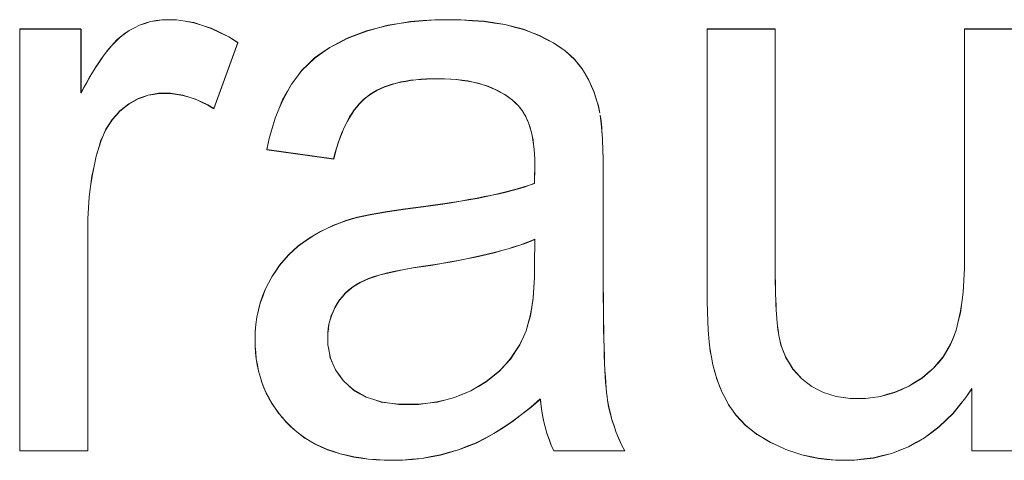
# Model space of a CAD drawing. Extents: x 229 to 926, y 37 to 878.
# Tile 106 of 163: x 354.35 to 358.58, y 804.49 to 806.38. Entities that reach past the tile are written whole.
import ezdxf
from ezdxf.lldxf.tags import DXFTag

# ---------------------------------------------------------------- set-up
doc = ezdxf.new("R2010")
doc.units = 0
doc.layers.get('0').update_dxf_attribs({"linetype": 'fein_strichliert', "lineweight": 13})
doc.layers.add('Beschriftung', color=7, linetype='Continuous', lineweight=25)
doc.layers.add('Beschriftung-A03CPAFWA9', color=7, linetype='Continuous', lineweight=25)
tags = doc.linetypes.add('fein_strichliert', pattern=[4, 1, -2, 1]).pattern_tags.tags
tags[8:9] = [DXFTag(74, 4), DXFTag(75, 0), DXFTag(340, '0'), DXFTag(46, 0.0), DXFTag(50, 0.0), DXFTag(44, 0.0), DXFTag(45, 0.0)]
tags[6:7] = [DXFTag(74, 4), DXFTag(75, 0), DXFTag(340, '0'), DXFTag(46, 0.0), DXFTag(50, 0.0), DXFTag(44, 0.0), DXFTag(45, 0.0)]
tags[4:5] = [DXFTag(74, 4), DXFTag(75, 0), DXFTag(340, '0'), DXFTag(46, 0.0), DXFTag(50, 0.0), DXFTag(44, 0.0), DXFTag(45, 0.0)]

# ---------------------------------------------------------------- blocks, each defined once
blk = doc.blocks.new('Referenz-A03CPAFUA9', base_point=(255.7277, 66.0323))
at = {"layer": 'Beschriftung', "color": 0, "lineweight": -2}
for p, q in [((354.8233, 806.3333), (354.8457, 806.3448)), ((354.8457, 806.3448), (354.8679, 806.3563)), ((354.8679, 806.3563), (354.8914, 806.364)), ((354.8914, 806.364), (354.9148, 806.3716)), ((354.9148, 806.3716), (354.9394, 806.3754)), ((354.9394, 806.3754), (354.9638, 806.3793)), ((354.9638, 806.3793), (354.9893, 806.3793)), ((354.9893, 806.3793), (355.0262, 806.3793)), ((355.0262, 806.3793), (355.0634, 806.3731)), ((355.0634, 806.3731), (355.1006, 806.367)), ((355.1006, 806.367), (355.1382, 806.3547)), ((355.1382, 806.3547), (355.1757, 806.3425)), ((355.8887, 806.3433), (355.9343, 806.3553)), ((355.9343, 806.3553), (355.9831, 806.3633)), ((355.9831, 806.3633), (356.0321, 806.3713)), ((356.0321, 806.3713), (356.0843, 806.3752)), ((356.0843, 806.3752), (356.1365, 806.3793)), ((356.1365, 806.3793), (356.1921, 806.3793)), ((356.1921, 806.3793), (356.2473, 806.3793)), ((356.2473, 806.3793), (356.2974, 806.3759)), ((356.2974, 806.3759), (356.3474, 806.3724)), ((356.3474, 806.3724), (356.3922, 806.3656)), ((356.3922, 806.3656), (356.4371, 806.3588)), ((356.4371, 806.3588), (356.4767, 806.3485)), ((356.4767, 806.3485), (356.5164, 806.3383)), ((354.353, 804.5271), (354.353, 806.3393)), ((354.353, 806.3393), (354.6162, 806.3393)), ((354.6162, 806.3393), (354.6162, 806.0647)), ((354.7804, 806.3006), (354.7913, 806.3104)), ((354.7913, 806.3104), (354.802, 806.318)), ((354.802, 806.318), (354.8233, 806.3333)), ((355.1757, 806.3425), (355.2135, 806.3241)), ((355.2135, 806.3241), (355.2514, 806.3058)), ((355.2514, 806.3058), (355.2895, 806.2813)), ((355.7588, 806.2992), (355.801, 806.3152)), ((355.801, 806.3152), (355.8432, 806.3313)), ((355.8432, 806.3313), (355.8887, 806.3433)), ((356.5164, 806.3383), (356.5509, 806.3246)), ((356.5509, 806.3246), (356.5853, 806.311)), ((356.5853, 806.311), (356.6153, 806.2956)), ((357.3056, 805.2171), (357.3056, 806.3393)), ((357.3056, 806.3393), (357.5979, 806.3393)), ((357.5979, 806.3393), (357.5979, 805.335)), ((358.4109, 805.3691), (358.4109, 806.3393)), ((358.4109, 806.3393), (358.703, 806.3393)), ((354.7359, 806.2536), (354.7473, 806.2675)), ((354.7473, 806.2675), (354.7584, 806.2792)), ((354.7584, 806.2792), (354.7695, 806.2909)), ((354.7695, 806.2909), (354.7804, 806.3006)), ((355.2895, 806.2813), (355.1872, 805.9972)), ((355.6521, 806.2376), (355.6844, 806.2604)), ((355.6844, 806.2604), (355.7216, 806.2798)), ((355.7216, 806.2798), (355.7588, 806.2992)), ((356.6153, 806.2956), (356.6452, 806.2802)), ((356.6452, 806.2802), (356.6706, 806.263)), ((356.6706, 806.263), (356.6959, 806.2458)), ((354.7013, 806.2083), (354.7129, 806.2241)), ((354.7129, 806.2241), (354.7246, 806.2399)), ((354.7246, 806.2399), (354.7359, 806.2536)), ((355.6198, 806.2148), (355.6521, 806.2376)), ((356.6959, 806.2458), (356.7167, 806.2269)), ((356.7167, 806.2269), (356.7376, 806.208)), ((354.6776, 806.1725), (354.6895, 806.1904)), ((354.6895, 806.1904), (354.7013, 806.2083)), ((355.5652, 806.1622), (355.5925, 806.1885)), ((355.5925, 806.1885), (355.6198, 806.2148)), ((356.7376, 806.208), (356.7537, 806.1873)), ((356.7537, 806.1873), (356.77, 806.1666)), ((354.6534, 806.1326), (354.6655, 806.1526)), ((354.6655, 806.1526), (354.6776, 806.1725)), ((355.5429, 806.1325), (355.5652, 806.1622)), ((356.77, 806.1666), (356.7837, 806.1432)), ((356.7837, 806.1432), (356.7976, 806.1198)), ((354.6287, 806.0886), (354.6411, 806.1106)), ((354.6411, 806.1106), (354.6534, 806.1326)), ((355.5015, 806.0686), (355.5206, 806.1028)), ((355.5206, 806.1028), (355.5429, 806.1325)), ((355.9351, 806.0962), (355.9179, 806.0903)), ((355.9525, 806.102), (355.9351, 806.0962)), ((355.9715, 806.1069), (355.9525, 806.102)), ((355.9904, 806.1116), (355.9715, 806.1069)), ((356.0111, 806.1152), (355.9904, 806.1116)), ((356.0318, 806.1188), (356.0111, 806.1152)), ((356.0542, 806.1211), (356.0318, 806.1188)), ((356.0766, 806.1235), (356.0542, 806.1211)), ((356.1006, 806.1246), (356.0766, 806.1235)), ((356.1246, 806.1258), (356.1006, 806.1246)), ((356.1504, 806.1258), (356.1246, 806.1258)), ((356.1779, 806.1258), (356.1504, 806.1258)), ((356.2038, 806.1242), (356.1779, 806.1258)), ((356.2296, 806.1225), (356.2038, 806.1242)), ((356.2538, 806.1192), (356.2296, 806.1225)), ((356.2779, 806.1161), (356.2538, 806.1192)), ((356.3004, 806.1112), (356.2779, 806.1161)), ((356.3228, 806.1063), (356.3004, 806.1112)), ((356.3437, 806.0997), (356.3228, 806.1063)), ((356.3644, 806.0932), (356.3437, 806.0997)), ((356.3835, 806.0851), (356.3644, 806.0932)), ((356.7976, 806.1198), (356.809, 806.0936)), ((356.809, 806.0936), (356.8204, 806.0675)), ((354.6162, 806.0647), (354.6287, 806.0886)), ((354.9046, 806.0554), (354.8832, 806.0478)), ((354.9273, 806.0591), (354.9046, 806.0554)), ((354.9499, 806.063), (354.9273, 806.0591)), ((354.9737, 806.063), (354.9499, 806.063)), ((355.0004, 806.063), (354.9737, 806.063)), ((355.0271, 806.0589), (355.0004, 806.063)), ((355.0537, 806.0547), (355.0271, 806.0589)), ((355.0804, 806.0466), (355.0537, 806.0547)), ((355.4823, 806.0343), (355.5015, 806.0686)), ((355.8465, 806.0499), (355.8342, 806.0403)), ((355.8587, 806.0593), (355.8465, 806.0499)), ((355.8726, 806.0677), (355.8587, 806.0593)), ((355.8866, 806.0759), (355.8726, 806.0677)), ((355.9022, 806.0831), (355.8866, 806.0759)), ((355.9179, 806.0903), (355.9022, 806.0831)), ((356.4026, 806.0769), (356.3835, 806.0851)), ((356.4198, 806.0671), (356.4026, 806.0769)), ((356.4373, 806.0574), (356.4198, 806.0671)), ((356.453, 806.046), (356.4373, 806.0574)), ((356.8204, 806.0675), (356.8292, 806.0386)), ((354.8214, 806.0175), (354.8024, 806.0024)), ((354.8416, 806.0289), (354.8214, 806.0175)), ((354.8618, 806.0402), (354.8416, 806.0289)), ((354.8832, 806.0478), (354.8618, 806.0402)), ((355.1071, 806.0383), (355.0804, 806.0466)), ((355.1338, 806.0259), (355.1071, 806.0383)), ((355.1604, 806.0136), (355.1338, 806.0259)), ((355.1872, 805.9972), (355.1604, 806.0136)), ((355.4662, 805.9953), (355.4823, 806.0343)), ((355.8112, 806.0177), (355.8006, 806.0045)), ((355.8227, 806.029), (355.8112, 806.0177)), ((355.8342, 806.0403), (355.8227, 806.029)), ((356.4686, 806.0345), (356.453, 806.046)), ((356.4826, 806.0216), (356.4686, 806.0345)), ((356.493, 806.0119), (356.4826, 806.0216)), ((356.502, 806.0005), (356.493, 806.0119)), ((356.8292, 806.0386), (356.8382, 806.0099)), ((356.8382, 806.0099), (356.8447, 805.9783)), ((354.7671, 805.9692), (354.7509, 805.951)), ((354.7833, 805.9872), (354.7671, 805.9692)), ((354.8024, 806.0024), (354.7833, 805.9872)), ((355.4502, 805.9564), (355.4662, 805.9953)), ((355.7801, 805.9765), (355.7702, 805.9615)), ((355.7899, 805.9914), (355.7801, 805.9765)), ((355.8006, 806.0045), (355.7899, 805.9914)), ((356.511, 805.9892), (356.502, 806.0005)), ((356.5188, 805.9761), (356.511, 805.9892)), ((356.5265, 805.9631), (356.5188, 805.9761)), ((356.8465, 805.9685), (356.8481, 805.9566)), ((354.7373, 805.9301), (354.7237, 805.909)), ((354.7509, 805.951), (354.7373, 805.9301)), ((355.4373, 805.9128), (355.4502, 805.9564)), ((355.7521, 805.9278), (355.7439, 805.9092)), ((355.7612, 805.9447), (355.7521, 805.9278)), ((355.7702, 805.9615), (355.7612, 805.9447)), ((356.533, 805.9482), (356.5265, 805.9631)), ((356.5394, 805.9334), (356.533, 805.9482)), ((356.5445, 805.9168), (356.5394, 805.9334)), ((356.8481, 805.9566), (356.8496, 805.9448)), ((356.8496, 805.9448), (356.8511, 805.9311)), ((356.8511, 805.9311), (356.8524, 805.9174)), ((354.7128, 805.8852), (354.702, 805.8612)), ((354.7237, 805.909), (354.7128, 805.8852)), ((355.4245, 805.8692), (355.4373, 805.9128)), ((355.7356, 805.8905), (355.7281, 805.87)), ((355.7439, 805.9092), (355.7356, 805.8905)), ((356.5498, 805.9003), (356.5445, 805.9168)), ((356.5536, 805.8819), (356.5498, 805.9003)), ((356.5575, 805.8636), (356.5536, 805.8819)), ((356.8524, 805.9174), (356.8536, 805.9017)), ((356.8536, 805.9017), (356.8547, 805.886)), ((356.8547, 805.886), (356.8556, 805.8683)), ((354.702, 805.8612), (354.6939, 805.8343)), ((355.4147, 805.8209), (355.4245, 805.8692)), ((355.7207, 805.8497), (355.714, 805.8273)), ((355.7281, 805.87), (355.7207, 805.8497)), ((356.5601, 805.8436), (356.5575, 805.8636)), ((356.5627, 805.8235), (356.5601, 805.8436)), ((356.8556, 805.8683), (356.8565, 805.8505)), ((356.8565, 805.8505), (356.8572, 805.8309)), ((354.6939, 805.8343), (354.6818, 805.7933)), ((355.7014, 805.781), (355.4147, 805.8209)), ((355.7072, 805.805), (355.7014, 805.781)), ((355.714, 805.8273), (355.7072, 805.805)), ((356.564, 805.8017), (356.5627, 805.8235)), ((356.5652, 805.78), (356.564, 805.8017)), ((356.8572, 805.8309), (356.8579, 805.8113)), ((356.8579, 805.8113), (356.8584, 805.7896)), ((354.6818, 805.7933), (354.6726, 805.7505)), ((356.5651, 805.7379), (356.5652, 805.7565)), ((356.5652, 805.7565), (356.5652, 805.78)), ((356.8584, 805.7896), (356.8588, 805.768)), ((356.8588, 805.768), (356.859, 805.7444)), ((354.6726, 805.7505), (354.6635, 805.7076)), ((356.5644, 805.7049), (356.5646, 805.7178)), ((356.5646, 805.7178), (356.5649, 805.7278)), ((356.5649, 805.7278), (356.5651, 805.7379)), ((356.859, 805.7444), (356.8592, 805.7208)), ((356.8592, 805.7208), (356.8592, 805.6952)), ((354.6635, 805.7076), (354.6574, 805.6628)), ((356.5189, 805.6611), (356.5428, 805.6684)), ((356.5428, 805.6684), (356.5636, 805.6762)), ((356.5636, 805.6762), (356.564, 805.692)), ((356.564, 805.692), (356.5644, 805.7049)), ((356.8592, 805.6952), (356.8592, 805.2862)), ((354.6574, 805.6628), (354.6513, 805.618)), ((356.3498, 805.6191), (356.3823, 805.6257)), ((356.3823, 805.6257), (356.412, 805.6326)), ((356.412, 805.6326), (356.4416, 805.6394)), ((356.4416, 805.6394), (356.4684, 805.6465)), ((356.4684, 805.6465), (356.4951, 805.6537)), ((356.4951, 805.6537), (356.5189, 805.6611)), ((354.6513, 805.618), (354.6483, 805.5713)), ((356.1281, 805.5818), (356.1694, 805.5877)), ((356.1694, 805.5877), (356.2077, 805.5937)), ((356.2077, 805.5937), (356.2462, 805.5998)), ((356.2462, 805.5998), (356.2816, 805.6062)), ((356.2816, 805.6062), (356.3172, 805.6125)), ((356.3172, 805.6125), (356.3498, 805.6191)), ((354.6483, 805.5713), (354.6453, 805.5246)), ((355.8313, 805.5364), (355.8582, 805.5422)), ((355.8582, 805.5422), (355.8907, 805.548)), ((355.8907, 805.548), (355.9232, 805.5537)), ((355.9232, 805.5537), (355.9611, 805.5594)), ((355.9611, 805.5594), (355.9991, 805.565)), ((355.9991, 805.565), (356.0425, 805.5705)), ((356.0425, 805.5705), (356.0867, 805.5761)), ((356.0867, 805.5761), (356.1281, 805.5818)), ((354.6453, 805.5246), (354.6453, 805.476)), ((355.698, 805.495), (355.7257, 805.5055)), ((355.7257, 805.5055), (355.7535, 805.516)), ((355.7535, 805.516), (355.7827, 805.5246)), ((355.7827, 805.5246), (355.8042, 805.5305)), ((355.8042, 805.5305), (355.8313, 805.5364)), ((354.6453, 805.476), (354.6453, 804.5271)), ((355.6207, 805.4552), (355.6455, 805.4698)), ((355.6455, 805.4698), (355.6717, 805.4823)), ((355.6717, 805.4823), (355.698, 805.495)), ((355.5492, 805.4074), (355.5725, 805.424)), ((355.5725, 805.424), (355.5958, 805.4406)), ((355.5958, 805.4406), (355.6207, 805.4552)), ((356.523, 805.4193), (356.5005, 805.4111)), ((356.5454, 805.4275), (356.523, 805.4193)), ((356.5652, 805.4361), (356.5454, 805.4275)), ((356.5636, 805.3235), (356.5652, 805.4361)), ((355.507, 805.3688), (355.528, 805.3881)), ((355.528, 805.3881), (355.5492, 805.4074)), ((356.3661, 805.373), (356.3363, 805.3658)), ((356.396, 805.3802), (356.3661, 805.373)), ((356.4234, 805.3878), (356.396, 805.3802)), ((356.4508, 805.3953), (356.4234, 805.3878)), ((356.4756, 805.4032), (356.4508, 805.3953)), ((356.5005, 805.4111), (356.4756, 805.4032)), ((355.4692, 805.3247), (355.4881, 805.3467)), ((355.4881, 805.3467), (355.507, 805.3688)), ((356.1645, 805.3324), (356.1271, 805.3262)), ((356.2018, 805.3387), (356.1645, 805.3324)), ((356.2367, 805.3453), (356.2018, 805.3387)), ((356.2715, 805.3519), (356.2367, 805.3453)), ((356.3039, 805.3588), (356.2715, 805.3519)), ((356.3363, 805.3658), (356.3039, 805.3588)), ((357.5979, 805.335), (357.5979, 805.305)), ((358.4109, 805.3112), (358.4109, 805.3691)), ((355.4359, 805.2751), (355.4525, 805.2999)), ((355.4525, 805.2999), (355.4692, 805.3247)), ((355.9333, 805.2912), (355.9014, 805.2836)), ((355.9652, 805.2989), (355.9333, 805.2912)), ((356.0038, 805.3061), (355.9652, 805.2989)), ((356.0422, 805.3133), (356.0038, 805.3061)), ((356.0873, 805.3202), (356.0422, 805.3133)), ((356.1271, 805.3262), (356.0873, 805.3202)), ((356.5636, 805.2729), (356.5636, 805.3235)), ((357.5979, 805.305), (357.5981, 805.2774)), ((358.4079, 805.26), (358.4109, 805.3112)), ((355.4071, 805.2203), (355.4215, 805.2477)), ((355.4215, 805.2477), (355.4359, 805.2751)), ((355.8134, 805.2503), (355.7968, 805.2398)), ((355.8321, 805.2588), (355.8134, 805.2503)), ((355.8508, 805.2673), (355.8321, 805.2588)), ((355.8761, 805.2754), (355.8508, 805.2673)), ((355.9014, 805.2836), (355.8761, 805.2754)), ((356.5607, 805.2284), (356.5636, 805.2729)), ((356.8592, 805.2862), (356.8592, 805.2328)), ((357.5981, 805.2774), (357.5984, 805.2499)), ((357.5984, 805.2499), (357.599, 805.2247)), ((358.4048, 805.209), (358.4079, 805.26)), ((355.3963, 805.1913), (355.4071, 805.2203)), ((355.7514, 805.2044), (355.7392, 805.19)), ((355.7659, 805.2169), (355.7514, 805.2044)), ((355.7802, 805.2293), (355.7659, 805.2169)), ((355.7968, 805.2398), (355.7802, 805.2293)), ((356.5578, 805.1839), (356.5607, 805.2284)), ((356.8592, 805.2328), (356.8595, 805.1842)), ((357.3056, 805.168), (357.3056, 805.2171)), ((357.599, 805.2247), (357.5995, 805.1995)), ((358.3989, 805.1648), (358.4048, 805.209)), ((355.3783, 805.1321), (355.3855, 805.1625)), ((355.3855, 805.1625), (355.3963, 805.1913)), ((355.7268, 805.1756), (355.7167, 805.1592)), ((355.7392, 805.19), (355.7268, 805.1756)), ((356.5519, 805.1455), (356.5578, 805.1839)), ((356.8595, 805.1842), (356.8598, 805.1357)), ((357.3068, 805.1256), (357.3056, 805.168)), ((357.5995, 805.1995), (357.6003, 805.1768)), ((357.6003, 805.1768), (357.6012, 805.1541)), ((358.3929, 805.1206), (358.3989, 805.1648)), ((355.3711, 805.1018), (355.3783, 805.1321)), ((355.6989, 805.1255), (355.6913, 805.1082)), ((355.7064, 805.1427), (355.6989, 805.1255)), ((355.7167, 805.1592), (355.7064, 805.1427)), ((356.546, 805.1072), (356.5519, 805.1455)), ((356.8598, 805.1357), (356.8604, 805.092)), ((357.308, 805.0832), (357.3068, 805.1256)), ((357.6012, 805.1541), (357.6023, 805.1338)), ((357.6023, 805.1338), (357.6034, 805.1136)), ((358.3839, 805.0832), (358.3929, 805.1206)), ((355.3675, 805.07), (355.3711, 805.1018)), ((355.6862, 805.0899), (355.6811, 805.0718)), ((355.6913, 805.1082), (355.6862, 805.0899)), ((356.5372, 805.075), (356.546, 805.1072)), ((356.8604, 805.092), (356.861, 805.0484)), ((357.3102, 805.0473), (357.308, 805.0832)), ((357.6034, 805.1136), (357.6048, 805.0958)), ((357.6048, 805.0958), (357.6062, 805.078)), ((357.6062, 805.078), (357.6079, 805.0627)), ((358.3749, 805.0459), (358.3839, 805.0832)), ((355.3639, 805.0382), (355.3675, 805.07)), ((355.3639, 805.005), (355.3639, 805.0382)), ((355.6786, 805.0526), (355.676, 805.0335)), ((355.676, 805.0335), (355.676, 805.0135)), ((355.6811, 805.0718), (355.6786, 805.0526)), ((356.5166, 805.0169), (356.5284, 805.0429)), ((356.5284, 805.0429), (356.5372, 805.075)), ((356.861, 805.0484), (356.8619, 805.0096)), ((357.3124, 805.0115), (357.3102, 805.0473)), ((357.6079, 805.0627), (357.6096, 805.0473)), ((357.6096, 805.0473), (357.6116, 805.0345)), ((357.6116, 805.0345), (357.6135, 805.0216)), ((358.363, 805.0154), (358.3749, 805.0459)), ((355.3639, 804.9766), (355.3639, 805.005)), ((355.676, 805.0135), (355.676, 804.9828)), ((356.5012, 804.9833), (356.5166, 805.0169)), ((356.8619, 805.0096), (356.8627, 804.9709)), ((357.3158, 804.9823), (357.3124, 805.0115)), ((357.6135, 805.0216), (357.6157, 805.0111)), ((357.6157, 805.0111), (357.6227, 804.9809)), ((358.3511, 804.9849), (358.363, 805.0154)), ((355.3663, 804.9496), (355.3639, 804.9766)), ((355.3687, 804.9225), (355.3663, 804.9496)), ((355.676, 804.9828), (355.6815, 804.9547)), ((355.6815, 804.9547), (355.6871, 804.9265)), ((356.4616, 804.9231), (356.4814, 804.9532)), ((356.4814, 804.9532), (356.5012, 804.9833)), ((356.8627, 804.9709), (356.8639, 804.937)), ((357.3191, 804.9531), (357.3158, 804.9823)), ((357.3236, 804.9305), (357.3191, 804.9531)), ((357.6227, 804.9809), (357.6334, 804.9538)), ((357.6334, 804.9538), (357.6442, 804.9268)), ((358.3187, 804.9303), (358.3349, 804.9576)), ((358.3349, 804.9576), (358.3511, 804.9849)), ((355.3734, 804.8967), (355.3687, 804.9225)), ((355.6871, 804.9265), (355.6981, 804.901)), ((356.4374, 804.8966), (356.4616, 804.9231)), ((356.8639, 804.937), (356.8651, 804.9032)), ((357.3301, 804.8969), (357.3236, 804.9305)), ((357.6442, 804.9268), (357.6587, 804.9031)), ((358.2983, 804.9063), (358.3187, 804.9303)), ((355.3782, 804.8709), (355.3734, 804.8967)), ((355.3854, 804.8464), (355.3782, 804.8709)), ((355.6981, 804.901), (355.7092, 804.8755)), ((355.7092, 804.8755), (355.7257, 804.8525)), ((356.3849, 804.8471), (356.4134, 804.87)), ((356.4134, 804.87), (356.4374, 804.8966)), ((356.8651, 804.9032), (356.8665, 804.8743)), ((356.8665, 804.8743), (356.868, 804.8454)), ((357.3388, 804.8658), (357.3301, 804.8969)), ((357.3478, 804.8347), (357.3388, 804.8658)), ((357.6587, 804.9031), (357.6733, 804.8793)), ((357.6733, 804.8793), (357.6918, 804.8587)), ((358.2533, 804.8614), (358.2779, 804.8822)), ((358.2779, 804.8822), (358.2983, 804.9063)), ((355.3925, 804.8219), (355.3854, 804.8464)), ((355.402, 804.7986), (355.3925, 804.8219)), ((355.7257, 804.8525), (355.7423, 804.8294)), ((355.7423, 804.8294), (355.7644, 804.809)), ((356.3235, 804.8048), (356.3564, 804.8241)), ((356.3564, 804.8241), (356.3849, 804.8471)), ((356.868, 804.8454), (356.8697, 804.8214)), ((357.3591, 804.8062), (357.3478, 804.8347)), ((357.6918, 804.8587), (357.7102, 804.8382)), ((357.7102, 804.8382), (357.7325, 804.821)), ((358.1711, 804.805), (358.1999, 804.8227)), ((358.1999, 804.8227), (358.2288, 804.8404)), ((358.2288, 804.8404), (358.2533, 804.8614)), ((355.4116, 804.7754), (355.402, 804.7986)), ((355.7644, 804.809), (355.7866, 804.7885)), ((355.7866, 804.7885), (355.8139, 804.7732)), ((356.2555, 804.7708), (356.2906, 804.7854)), ((356.2906, 804.7854), (356.3235, 804.8048)), ((356.8697, 804.8214), (356.8715, 804.7973)), ((356.8715, 804.7973), (356.8735, 804.7782)), ((357.3703, 804.7777), (357.3591, 804.8062)), ((357.7325, 804.821), (357.7549, 804.8038)), ((357.7549, 804.8038), (357.7798, 804.7908)), ((357.7798, 804.7908), (357.8048, 804.7779)), ((358.1115, 804.7785), (358.1412, 804.7918)), ((358.1412, 804.7918), (358.1711, 804.805)), ((358.4417, 804.7947), (358.4166, 804.7562)), ((358.4417, 804.5271), (358.4417, 804.7947)), ((355.4235, 804.7533), (355.4116, 804.7754)), ((355.4354, 804.7314), (355.4235, 804.7533)), ((355.8139, 804.7732), (355.841, 804.7578)), ((355.841, 804.7578), (355.8734, 804.7477)), ((355.8734, 804.7477), (355.9058, 804.7375)), ((355.9058, 804.7375), (355.9433, 804.7323)), ((356.1452, 804.7369), (356.1827, 804.7466)), ((356.1827, 804.7466), (356.2203, 804.7563)), ((356.2203, 804.7563), (356.2555, 804.7708)), ((356.5889, 804.75), (356.5481, 804.714)), ((356.5921, 804.7182), (356.5889, 804.75)), ((356.8735, 804.7782), (356.8756, 804.7591)), ((356.8756, 804.7591), (356.8779, 804.7449)), ((356.8779, 804.7449), (356.8826, 804.7165)), ((357.3839, 804.7519), (357.3703, 804.7777)), ((357.3976, 804.726), (357.3839, 804.7519)), ((357.8048, 804.7779), (357.8323, 804.7693)), ((357.8323, 804.7693), (357.86, 804.7606)), ((357.86, 804.7606), (357.8902, 804.7563)), ((357.8902, 804.7563), (357.9203, 804.752)), ((357.9203, 804.752), (357.9532, 804.752)), ((357.9532, 804.752), (357.9861, 804.752)), ((357.9861, 804.752), (358.018, 804.7564)), ((358.018, 804.7564), (358.0498, 804.7608)), ((358.0498, 804.7608), (358.0807, 804.7697)), ((358.0807, 804.7697), (358.1115, 804.7785)), ((358.4166, 804.7562), (358.3892, 804.7225)), ((355.4497, 804.7106), (355.4354, 804.7314)), ((355.4641, 804.6899), (355.4497, 804.7106)), ((355.9433, 804.7323), (355.9807, 804.7272)), ((355.9807, 804.7272), (356.0233, 804.7272)), ((356.0233, 804.7272), (356.0655, 804.7272)), ((356.0655, 804.7272), (356.1053, 804.732)), ((356.1053, 804.732), (356.1452, 804.7369)), ((356.5481, 804.714), (356.508, 804.6833)), ((356.5973, 804.6882), (356.5921, 804.7182)), ((356.8826, 804.7165), (356.8895, 804.6887)), ((357.4136, 804.7028), (357.3976, 804.726)), ((357.4296, 804.6796), (357.4136, 804.7028)), ((358.3892, 804.7225), (358.3618, 804.6889)), ((355.4808, 804.6704), (355.4641, 804.6899)), ((355.4974, 804.6509), (355.4808, 804.6704)), ((356.508, 804.6833), (356.4681, 804.6525)), ((356.6026, 804.6584), (356.5973, 804.6882)), ((356.6098, 804.6305), (356.6026, 804.6584)), ((356.8895, 804.6887), (356.8965, 804.6609)), ((356.8965, 804.6609), (356.9057, 804.6337)), ((357.4499, 804.6583), (357.4296, 804.6796)), ((357.4702, 804.6371), (357.4499, 804.6583)), ((358.3321, 804.6601), (358.3024, 804.6312)), ((358.3618, 804.6889), (358.3321, 804.6601)), ((355.5165, 804.6327), (355.4974, 804.6509)), ((355.5355, 804.6145), (355.5165, 804.6327)), ((355.5567, 804.5986), (355.5355, 804.6145)), ((356.4289, 804.627), (356.3897, 804.6017)), ((356.4681, 804.6525), (356.4289, 804.627)), ((356.617, 804.6026), (356.6098, 804.6305)), ((356.9057, 804.6337), (356.915, 804.6064)), ((357.4947, 804.6178), (357.4702, 804.6371)), ((357.5193, 804.5985), (357.4947, 804.6178)), ((358.3024, 804.6312), (358.2705, 804.6072)), ((355.5778, 804.5827), (355.5567, 804.5986)), ((355.601, 804.5691), (355.5778, 804.5827)), ((355.6242, 804.5553), (355.601, 804.5691)), ((356.3515, 804.5815), (356.3131, 804.5613)), ((356.3897, 804.6017), (356.3515, 804.5815)), ((356.6264, 804.5768), (356.617, 804.6026)), ((356.6356, 804.5509), (356.6264, 804.5768)), ((356.915, 804.6064), (356.9265, 804.5798)), ((356.9265, 804.5798), (356.938, 804.5531)), ((357.5481, 804.5812), (357.5193, 804.5985)), ((357.5769, 804.5638), (357.5481, 804.5812)), ((358.2386, 804.5832), (358.2044, 804.564)), ((358.2705, 804.6072), (358.2386, 804.5832)), ((354.6453, 804.5271), (354.353, 804.5271)), ((355.6494, 804.544), (355.6242, 804.5553)), ((355.6746, 804.5326), (355.6494, 804.544)), ((355.702, 804.5235), (355.6746, 804.5326)), ((356.2379, 804.5316), (356.1991, 804.5205)), ((356.2755, 804.5465), (356.2379, 804.5316)), ((356.3131, 804.5613), (356.2755, 804.5465)), ((356.6469, 804.5271), (356.6356, 804.5509)), ((356.9518, 804.5271), (356.6469, 804.5271)), ((356.938, 804.5531), (356.9518, 804.5271)), ((357.6099, 804.5485), (357.5769, 804.5638)), ((357.6431, 804.5332), (357.6099, 804.5485)), ((357.6774, 804.5216), (357.6431, 804.5332)), ((358.1338, 804.5303), (358.0973, 804.5159)), ((358.1702, 804.5448), (358.1338, 804.5303)), ((358.2044, 804.564), (358.1702, 804.5448)), ((358.703, 804.5271), (358.4417, 804.5271)), ((355.7293, 804.5144), (355.702, 804.5235)), ((355.7587, 804.5076), (355.7293, 804.5144)), ((355.788, 804.5008), (355.7587, 804.5076)), ((355.8194, 804.4962), (355.788, 804.5008)), ((355.8508, 804.4917), (355.8194, 804.4962)), ((355.8843, 804.4894), (355.8508, 804.4917)), ((355.9178, 804.487), (355.8843, 804.4894)), ((355.9533, 804.487), (355.9178, 804.487)), ((355.9963, 804.487), (355.9533, 804.487)), ((356.0379, 804.4908), (355.9963, 804.487)), ((356.0796, 804.4945), (356.0379, 804.4908)), ((356.1198, 804.502), (356.0796, 804.4945)), ((356.1601, 804.5094), (356.1198, 804.502)), ((356.1991, 804.5205), (356.1601, 804.5094)), ((357.7117, 804.5102), (357.6774, 804.5216)), ((357.7474, 804.5024), (357.7117, 804.5102)), ((357.7829, 804.4948), (357.7474, 804.5024)), ((357.8198, 804.4909), (357.7829, 804.4948)), ((357.8567, 804.487), (357.8198, 804.4909)), ((357.8948, 804.487), (357.8567, 804.487)), ((357.938, 804.487), (357.8948, 804.487)), ((357.979, 804.4919), (357.938, 804.487)), ((358.0199, 804.4967), (357.979, 804.4919)), ((358.0586, 804.5063), (358.0199, 804.4967)), ((358.0973, 804.5159), (358.0586, 804.5063))]:
    blk.add_line(p, q, dxfattribs=at)
blk = doc.blocks.new('Referenz-A03CPAG8A9', base_point=(281.5986, 66.0323))
at = {"layer": 'Beschriftung-A03CPAFWA9', "color": 0, "lineweight": -2}
for p, q in [((354.846, 806.3439), (354.8683, 806.3555)), ((354.8683, 806.3555), (354.8917, 806.3631)), ((354.8917, 806.3631), (354.9151, 806.3708)), ((354.9151, 806.3708), (354.9397, 806.3746)), ((354.9397, 806.3746), (354.9641, 806.3784)), ((354.9641, 806.3784), (354.9897, 806.3784)), ((354.9897, 806.3784), (355.0265, 806.3784)), ((355.0265, 806.3784), (355.0637, 806.3722)), ((355.0637, 806.3722), (355.1009, 806.3661)), ((355.1009, 806.3661), (355.1385, 806.3539)), ((355.1385, 806.3539), (355.176, 806.3416)), ((355.889, 806.3424), (355.9346, 806.3544)), ((355.9346, 806.3544), (355.9834, 806.3624)), ((355.9834, 806.3624), (356.0324, 806.3704)), ((356.0324, 806.3704), (356.0846, 806.3744)), ((356.0846, 806.3744), (356.1368, 806.3784)), ((356.1368, 806.3784), (356.1924, 806.3784)), ((356.1924, 806.3784), (356.2476, 806.3784)), ((356.2476, 806.3784), (356.2977, 806.375)), ((356.2977, 806.375), (356.3477, 806.3716)), ((356.3477, 806.3716), (356.3925, 806.3647)), ((356.3925, 806.3647), (356.4374, 806.358)), ((356.4374, 806.358), (356.477, 806.3476)), ((356.477, 806.3476), (356.5167, 806.3374)), ((354.3534, 804.5263), (354.3534, 806.3384)), ((354.3534, 806.3384), (354.6165, 806.3384)), ((354.6165, 806.3384), (354.6165, 806.0638)), ((354.7807, 806.2998), (354.7916, 806.3096)), ((354.7916, 806.3096), (354.8023, 806.3172)), ((354.8023, 806.3172), (354.8236, 806.3324)), ((354.8236, 806.3324), (354.846, 806.3439)), ((355.176, 806.3416), (355.2138, 806.3232)), ((355.2138, 806.3232), (355.2517, 806.3049)), ((355.2517, 806.3049), (355.2898, 806.2804)), ((355.7591, 806.2984), (355.8013, 806.3144)), ((355.8013, 806.3144), (355.8435, 806.3304)), ((355.8435, 806.3304), (355.889, 806.3424)), ((356.5167, 806.3374), (356.5512, 806.3238)), ((356.5512, 806.3238), (356.5856, 806.3102)), ((356.5856, 806.3102), (356.6156, 806.2947)), ((357.3059, 805.2162), (357.3059, 806.3384)), ((357.3059, 806.3384), (357.5982, 806.3384)), ((357.5982, 806.3384), (357.5982, 805.3342)), ((358.4112, 805.3683), (358.4112, 806.3384)), ((358.4112, 806.3384), (358.7033, 806.3384)), ((354.7362, 806.2528), (354.7476, 806.2666)), ((354.7476, 806.2666), (354.7588, 806.2784)), ((354.7588, 806.2784), (354.7698, 806.2901)), ((354.7698, 806.2901), (354.7807, 806.2998)), ((355.2898, 806.2804), (355.1875, 805.9963)), ((355.6847, 806.2596), (355.7219, 806.2789)), ((355.7219, 806.2789), (355.7591, 806.2984)), ((356.6156, 806.2947), (356.6455, 806.2793)), ((356.6455, 806.2793), (356.6709, 806.2621)), ((356.6709, 806.2621), (356.6962, 806.245)), ((354.7016, 806.2074), (354.7132, 806.2233)), ((354.7132, 806.2233), (354.7249, 806.2391)), ((354.7249, 806.2391), (354.7362, 806.2528)), ((355.6201, 806.2139), (355.6524, 806.2367)), ((355.6524, 806.2367), (355.6847, 806.2596)), ((356.6962, 806.245), (356.717, 806.2261)), ((356.717, 806.2261), (356.7379, 806.2071)), ((354.6779, 806.1716), (354.6898, 806.1895)), ((354.6898, 806.1895), (354.7016, 806.2074)), ((355.5655, 806.1613), (355.5928, 806.1876)), ((355.5928, 806.1876), (355.6201, 806.2139)), ((356.7379, 806.2071), (356.754, 806.1864)), ((356.754, 806.1864), (356.7703, 806.1658)), ((354.6537, 806.1318), (354.6658, 806.1517)), ((354.6658, 806.1517), (354.6779, 806.1716)), ((355.5432, 806.1316), (355.5655, 806.1613)), ((356.7703, 806.1658), (356.784, 806.1423)), ((356.784, 806.1423), (356.7979, 806.1189)), ((354.6291, 806.0878), (354.6414, 806.1098)), ((354.6414, 806.1098), (354.6537, 806.1318)), ((355.5018, 806.0677), (355.5209, 806.102)), ((355.5209, 806.102), (355.5432, 806.1316)), ((355.9355, 806.0953), (355.9182, 806.0894)), ((355.9528, 806.1012), (355.9355, 806.0953)), ((355.9718, 806.106), (355.9528, 806.1012)), ((355.9907, 806.1107), (355.9718, 806.106)), ((356.0114, 806.1144), (355.9907, 806.1107)), ((356.0321, 806.1179), (356.0114, 806.1144)), ((356.0545, 806.1202), (356.0321, 806.1179)), ((356.0769, 806.1226), (356.0545, 806.1202)), ((356.1009, 806.1238), (356.0769, 806.1226)), ((356.1249, 806.125), (356.1009, 806.1238)), ((356.1507, 806.125), (356.1249, 806.125)), ((356.1782, 806.125), (356.1507, 806.125)), ((356.2041, 806.1233), (356.1782, 806.125)), ((356.2299, 806.1217), (356.2041, 806.1233)), ((356.2541, 806.1184), (356.2299, 806.1217)), ((356.2782, 806.1152), (356.2541, 806.1184)), ((356.3007, 806.1103), (356.2782, 806.1152)), ((356.3231, 806.1055), (356.3007, 806.1103)), ((356.344, 806.0989), (356.3231, 806.1055)), ((356.3646, 806.0924), (356.344, 806.0989)), ((356.3838, 806.0842), (356.3646, 806.0924)), ((356.7979, 806.1189), (356.8093, 806.0928)), ((356.8093, 806.0928), (356.8206, 806.0666)), ((354.6165, 806.0638), (354.6291, 806.0878)), ((354.9049, 806.0546), (354.8835, 806.0469)), ((354.9276, 806.0583), (354.9049, 806.0546)), ((354.9502, 806.0621), (354.9276, 806.0583)), ((354.974, 806.0621), (354.9502, 806.0621)), ((355.0008, 806.0621), (354.974, 806.0621)), ((355.0274, 806.058), (355.0008, 806.0621)), ((355.054, 806.0539), (355.0274, 806.058)), ((355.0807, 806.0457), (355.054, 806.0539)), ((355.4826, 806.0334), (355.5018, 806.0677)), ((355.8468, 806.049), (355.8345, 806.0395)), ((355.859, 806.0585), (355.8468, 806.049)), ((355.873, 806.0668), (355.859, 806.0585)), ((355.8869, 806.0751), (355.873, 806.0668)), ((355.9025, 806.0823), (355.8869, 806.0751)), ((355.9182, 806.0894), (355.9025, 806.0823)), ((356.4029, 806.076), (356.3838, 806.0842)), ((356.4201, 806.0663), (356.4029, 806.076)), ((356.4376, 806.0565), (356.4201, 806.0663)), ((356.4533, 806.0452), (356.4376, 806.0565)), ((356.8206, 806.0666), (356.8295, 806.0378)), ((354.8217, 806.0166), (354.8027, 806.0015)), ((354.8419, 806.028), (354.8217, 806.0166)), ((354.8621, 806.0394), (354.8419, 806.028)), ((354.8835, 806.0469), (354.8621, 806.0394)), ((355.1075, 806.0374), (355.0807, 806.0457)), ((355.1341, 806.0251), (355.1075, 806.0374)), ((355.1607, 806.0127), (355.1341, 806.0251)), ((355.1875, 805.9963), (355.1607, 806.0127)), ((355.4665, 805.9944), (355.4826, 806.0334)), ((355.8116, 806.0168), (355.8009, 806.0036)), ((355.823, 806.0282), (355.8116, 806.0168)), ((355.8345, 806.0395), (355.823, 806.0282)), ((356.4689, 806.0337), (356.4533, 806.0452)), ((356.4829, 806.0207), (356.4689, 806.0337)), ((356.4933, 806.011), (356.4829, 806.0207)), ((356.5023, 805.9997), (356.4933, 806.011)), ((356.8295, 806.0378), (356.8385, 806.009)), ((356.8385, 806.009), (356.845, 805.9774)), ((354.7674, 805.9683), (354.7512, 805.9502)), ((354.7837, 805.9864), (354.7674, 805.9683)), ((354.8027, 806.0015), (354.7837, 805.9864)), ((355.4505, 805.9556), (355.4665, 805.9944)), ((355.7804, 805.9756), (355.7705, 805.9606)), ((355.7902, 805.9905), (355.7804, 805.9756)), ((355.8009, 806.0036), (355.7902, 805.9905)), ((356.5113, 805.9884), (356.5023, 805.9997)), ((356.5191, 805.9753), (356.5113, 805.9884)), ((356.5268, 805.9622), (356.5191, 805.9753)), ((356.8468, 805.9676), (356.8484, 805.9558)), ((354.7376, 805.9292), (354.724, 805.9082)), ((354.7512, 805.9502), (354.7376, 805.9292)), ((355.4376, 805.9119), (355.4505, 805.9556)), ((355.7524, 805.9269), (355.7442, 805.9084)), ((355.7615, 805.9438), (355.7524, 805.9269)), ((355.7705, 805.9606), (355.7615, 805.9438)), ((356.5333, 805.9474), (356.5268, 805.9622)), ((356.5397, 805.9325), (356.5333, 805.9474)), ((356.5448, 805.9159), (356.5397, 805.9325)), ((356.8484, 805.9558), (356.8499, 805.944)), ((356.8499, 805.944), (356.8513, 805.9303)), ((356.8513, 805.9303), (356.8527, 805.9166)), ((354.7132, 805.8843), (354.7023, 805.8603)), ((354.724, 805.9082), (354.7132, 805.8843)), ((355.4248, 805.8683), (355.4376, 805.9119)), ((355.7359, 805.8897), (355.7284, 805.8692)), ((355.7442, 805.9084), (355.7359, 805.8897)), ((356.5501, 805.8994), (356.5448, 805.9159)), ((356.5539, 805.8811), (356.5501, 805.8994)), ((356.5578, 805.8628), (356.5539, 805.8811)), ((356.8527, 805.9166), (356.8538, 805.9008)), ((356.8538, 805.9008), (356.855, 805.8851)), ((356.855, 805.8851), (356.8559, 805.8674)), ((354.7023, 805.8603), (354.6942, 805.8334)), ((355.415, 805.8201), (355.4248, 805.8683)), ((355.721, 805.8488), (355.7143, 805.8265)), ((355.7284, 805.8692), (355.721, 805.8488)), ((356.5604, 805.8428), (356.5578, 805.8628)), ((356.563, 805.8227), (356.5604, 805.8428)), ((356.8559, 805.8674), (356.8568, 805.8497)), ((356.8568, 805.8497), (356.8575, 805.83)), ((354.6942, 805.8334), (354.6821, 805.7925)), ((355.7017, 805.7801), (355.415, 805.8201)), ((355.7075, 805.8042), (355.7017, 805.7801)), ((355.7143, 805.8265), (355.7075, 805.8042)), ((356.5643, 805.8009), (356.563, 805.8227)), ((356.5655, 805.7792), (356.5643, 805.8009)), ((356.8575, 805.83), (356.8582, 805.8104)), ((356.8582, 805.8104), (356.8587, 805.7887)), ((354.6821, 805.7925), (354.6729, 805.7497)), ((356.5654, 805.737), (356.5655, 805.7556)), ((356.5655, 805.7556), (356.5655, 805.7792)), ((356.8587, 805.7887), (356.8591, 805.7671)), ((356.8591, 805.7671), (356.8593, 805.7435)), ((354.6729, 805.7497), (354.6638, 805.7068)), ((356.5647, 805.704), (356.5649, 805.717)), ((356.5649, 805.717), (356.5652, 805.727)), ((356.5652, 805.727), (356.5654, 805.737)), ((356.8593, 805.7435), (356.8595, 805.72)), ((356.8595, 805.72), (356.8595, 805.6944)), ((354.6638, 805.7068), (354.6577, 805.662)), ((356.5431, 805.6676), (356.5639, 805.6753)), ((356.5639, 805.6753), (356.5643, 805.6911)), ((356.5643, 805.6911), (356.5647, 805.704)), ((356.8595, 805.6944), (356.8595, 805.2854)), ((354.6577, 805.662), (354.6516, 805.6171)), ((356.3826, 805.6248), (356.4123, 805.6317)), ((356.4123, 805.6317), (356.4419, 805.6385)), ((356.4419, 805.6385), (356.4687, 805.6456)), ((356.4687, 805.6456), (356.4954, 805.6528)), ((356.4954, 805.6528), (356.5192, 805.6602)), ((356.5192, 805.6602), (356.5431, 805.6676)), ((354.6516, 805.6171), (354.6486, 805.5704)), ((356.1284, 805.581), (356.1697, 805.5868)), ((356.1697, 805.5868), (356.208, 805.5929)), ((356.208, 805.5929), (356.2465, 805.5989)), ((356.2465, 805.5989), (356.2819, 805.6053)), ((356.2819, 805.6053), (356.3175, 805.6116)), ((356.3175, 805.6116), (356.3501, 805.6182)), ((356.3501, 805.6182), (356.3826, 805.6248)), ((354.6486, 805.5704), (354.6456, 805.5237)), ((355.8316, 805.5355), (355.8585, 805.5414)), ((355.8585, 805.5414), (355.891, 805.5472)), ((355.891, 805.5472), (355.9235, 805.5528)), ((355.9235, 805.5528), (355.9614, 805.5585)), ((355.9614, 805.5585), (355.9994, 805.5641)), ((355.9994, 805.5641), (356.0428, 805.5697)), ((356.0428, 805.5697), (356.087, 805.5752)), ((356.087, 805.5752), (356.1284, 805.581)), ((354.6456, 805.5237), (354.6456, 805.4751)), ((355.6983, 805.4941), (355.726, 805.5046)), ((355.726, 805.5046), (355.7538, 805.5152)), ((355.7538, 805.5152), (355.783, 805.5237)), ((355.783, 805.5237), (355.8045, 805.5297)), ((355.8045, 805.5297), (355.8316, 805.5355)), ((354.6456, 805.4751), (354.6456, 804.5263)), ((355.621, 805.4543), (355.6458, 805.469)), ((355.6458, 805.469), (355.672, 805.4815)), ((355.672, 805.4815), (355.6983, 805.4941)), ((355.5495, 805.4065), (355.5728, 805.4231)), ((355.5728, 805.4231), (355.5961, 805.4397)), ((355.5961, 805.4397), (355.621, 805.4543)), ((356.5233, 805.4184), (356.5008, 805.4103)), ((356.5457, 805.4267), (356.5233, 805.4184)), ((356.5655, 805.4352), (356.5457, 805.4267)), ((356.5639, 805.3227), (356.5655, 805.4352)), ((355.5073, 805.3679), (355.5283, 805.3873)), ((355.5283, 805.3873), (355.5495, 805.4065)), ((356.3664, 805.3722), (356.3366, 805.3649)), ((356.3963, 805.3794), (356.3664, 805.3722)), ((356.4237, 805.387), (356.3963, 805.3794)), ((356.4511, 805.3945), (356.4237, 805.387)), ((356.4759, 805.4024), (356.4511, 805.3945)), ((356.5008, 805.4103), (356.4759, 805.4024)), ((355.4695, 805.3238), (355.4884, 805.3459)), ((355.4884, 805.3459), (355.5073, 805.3679)), ((356.1648, 805.3316), (356.1274, 805.3253)), ((356.2021, 805.3379), (356.1648, 805.3316)), ((356.237, 805.3445), (356.2021, 805.3379)), ((356.2718, 805.3511), (356.237, 805.3445)), ((356.3042, 805.358), (356.2718, 805.3511)), ((356.3366, 805.3649), (356.3042, 805.358)), ((357.5982, 805.3342), (357.5982, 805.3041)), ((358.4112, 805.3104), (358.4112, 805.3683)), ((355.4362, 805.2743), (355.4528, 805.2991)), ((355.4528, 805.2991), (355.4695, 805.3238)), ((355.9336, 805.2904), (355.9017, 805.2828)), ((355.9655, 805.298), (355.9336, 805.2904)), ((356.0041, 805.3053), (355.9655, 805.298)), ((356.0425, 805.3125), (356.0041, 805.3053)), ((356.0876, 805.3193), (356.0425, 805.3125)), ((356.1274, 805.3253), (356.0876, 805.3193)), ((356.5639, 805.2721), (356.5639, 805.3227)), ((357.5982, 805.3041), (357.5984, 805.2765)), ((358.4082, 805.2592), (358.4112, 805.3104)), ((355.4074, 805.2194), (355.4218, 805.2469)), ((355.4218, 805.2469), (355.4362, 805.2743)), ((355.8137, 805.2494), (355.7971, 805.2389)), ((355.8324, 805.258), (355.8137, 805.2494)), ((355.8511, 805.2665), (355.8324, 805.258)), ((355.8764, 805.2746), (355.8511, 805.2665)), ((355.9017, 805.2828), (355.8764, 805.2746)), ((356.561, 805.2276), (356.5639, 805.2721)), ((356.8595, 805.2854), (356.8595, 805.2319)), ((357.5984, 805.2765), (357.5987, 805.249)), ((357.5987, 805.249), (357.5993, 805.2239)), ((358.4051, 805.2081), (358.4082, 805.2592)), ((355.3966, 805.1905), (355.4074, 805.2194)), ((355.7517, 805.2036), (355.7395, 805.1891)), ((355.7662, 805.2161), (355.7517, 805.2036)), ((355.7805, 805.2284), (355.7662, 805.2161)), ((355.7971, 805.2389), (355.7805, 805.2284)), ((356.5581, 805.1831), (356.561, 805.2276)), ((356.8595, 805.2319), (356.8598, 805.1833)), ((357.3059, 805.1672), (357.3059, 805.2162)), ((357.5993, 805.2239), (357.5998, 805.1987)), ((358.3992, 805.1639), (358.4051, 805.2081)), ((355.3786, 805.1312), (355.3858, 805.1616)), ((355.3858, 805.1616), (355.3966, 805.1905)), ((355.7271, 805.1747), (355.717, 805.1583)), ((355.7395, 805.1891), (355.7271, 805.1747)), ((356.5521, 805.1447), (356.5581, 805.1831)), ((356.8598, 805.1833), (356.8601, 805.1349)), ((357.3071, 805.1247), (357.3059, 805.1672)), ((357.5998, 805.1987), (357.6006, 805.176)), ((357.6006, 805.176), (357.6015, 805.1532)), ((358.3932, 805.1197), (358.3992, 805.1639)), ((355.3714, 805.1009), (355.3786, 805.1312)), ((355.6992, 805.1246), (355.6916, 805.1073)), ((355.7068, 805.1419), (355.6992, 805.1246)), ((355.717, 805.1583), (355.7068, 805.1419)), ((356.5463, 805.1064), (356.5521, 805.1447)), ((356.8601, 805.1349), (356.8607, 805.0912)), ((357.3083, 805.0824), (357.3071, 805.1247)), ((357.6015, 805.1532), (357.6026, 805.133)), ((357.6026, 805.133), (357.6037, 805.1127)), ((358.3842, 805.0824), (358.3932, 805.1197)), ((355.3678, 805.0691), (355.3714, 805.1009)), ((355.6865, 805.0891), (355.6814, 805.0709)), ((355.6916, 805.1073), (355.6865, 805.0891)), ((356.5375, 805.0742), (356.5463, 805.1064)), ((356.8607, 805.0912), (356.8613, 805.0475)), ((357.3104, 805.0465), (357.3083, 805.0824)), ((357.6037, 805.1127), (357.6051, 805.095)), ((357.6051, 805.095), (357.6065, 805.0772)), ((357.6065, 805.0772), (357.6082, 805.0619)), ((358.3752, 805.045), (358.3842, 805.0824)), ((355.3642, 805.0373), (355.3678, 805.0691)), ((355.3642, 805.0041), (355.3642, 805.0373)), ((355.6789, 805.0517), (355.6763, 805.0326)), ((355.6814, 805.0709), (355.6789, 805.0517)), ((356.5169, 805.0161), (356.5287, 805.042)), ((356.5287, 805.042), (356.5375, 805.0742)), ((356.8613, 805.0475), (356.8622, 805.0087)), ((357.3127, 805.0107), (357.3104, 805.0465)), ((357.6082, 805.0619), (357.6099, 805.0465)), ((357.6099, 805.0465), (357.6118, 805.0336)), ((357.6118, 805.0336), (357.6138, 805.0207)), ((358.3633, 805.0145), (358.3752, 805.045)), ((355.3642, 804.9758), (355.3642, 805.0041)), ((355.6763, 805.0326), (355.6763, 805.0126)), ((355.6763, 805.0126), (355.6763, 804.9819)), ((356.5015, 804.9825), (356.5169, 805.0161)), ((356.8622, 805.0087), (356.863, 804.97)), ((357.3161, 804.9815), (357.3127, 805.0107)), ((357.6138, 805.0207), (357.616, 805.0102)), ((357.616, 805.0102), (357.6229, 804.98)), ((358.3513, 804.9841), (358.3633, 805.0145)), ((355.3666, 804.9487), (355.3642, 804.9758)), ((355.6763, 804.9819), (355.6818, 804.9538)), ((355.6818, 804.9538), (355.6874, 804.9257)), ((356.4619, 804.9223), (356.4817, 804.9523)), ((356.4817, 804.9523), (356.5015, 804.9825)), ((356.863, 804.97), (356.8642, 804.9361)), ((357.3194, 804.9523), (357.3161, 804.9815)), ((357.3239, 804.9297), (357.3194, 804.9523)), ((357.6229, 804.98), (357.6337, 804.9529)), ((357.6337, 804.9529), (357.6444, 804.926)), ((358.319, 804.9295), (358.3352, 804.9568)), ((358.3352, 804.9568), (358.3513, 804.9841)), ((355.369, 804.9217), (355.3666, 804.9487)), ((355.3737, 804.8959), (355.369, 804.9217)), ((355.6874, 804.9257), (355.6984, 804.9001)), ((356.4377, 804.8957), (356.4619, 804.9223)), ((356.8642, 804.9361), (356.8654, 804.9023)), ((357.3303, 804.896), (357.3239, 804.9297)), ((357.6444, 804.926), (357.659, 804.9023)), ((358.2985, 804.9054), (358.319, 804.9295)), ((355.3785, 804.8701), (355.3737, 804.8959)), ((355.3857, 804.8456), (355.3785, 804.8701)), ((355.6984, 804.9001), (355.7095, 804.8746)), ((355.7095, 804.8746), (355.726, 804.8516)), ((356.3852, 804.8463), (356.4137, 804.8692)), ((356.4137, 804.8692), (356.4377, 804.8957)), ((356.8654, 804.9023), (356.8668, 804.8735)), ((356.8668, 804.8735), (356.8683, 804.8445)), ((357.3391, 804.8649), (357.3303, 804.896)), ((357.348, 804.8339), (357.3391, 804.8649)), ((357.659, 804.9023), (357.6736, 804.8785)), ((357.6736, 804.8785), (357.692, 804.8579)), ((358.2536, 804.8605), (358.2782, 804.8814)), ((358.2782, 804.8814), (358.2985, 804.9054)), ((355.3928, 804.821), (355.3857, 804.8456)), ((355.726, 804.8516), (355.7426, 804.8286)), ((355.7426, 804.8286), (355.7647, 804.8082)), ((356.3238, 804.8039), (356.3567, 804.8233)), ((356.3567, 804.8233), (356.3852, 804.8463)), ((356.8683, 804.8445), (356.87, 804.8205)), ((357.3593, 804.8054), (357.348, 804.8339)), ((357.692, 804.8579), (357.7105, 804.8374)), ((357.7105, 804.8374), (357.7328, 804.8202)), ((358.1713, 804.8042), (358.2002, 804.8219)), ((358.2002, 804.8219), (358.229, 804.8395)), ((358.229, 804.8395), (358.2536, 804.8605)), ((355.4023, 804.7978), (355.3928, 804.821)), ((355.4119, 804.7745), (355.4023, 804.7978)), ((355.7647, 804.8082), (355.7869, 804.7876)), ((355.7869, 804.7876), (355.8142, 804.7724)), ((356.2558, 804.77), (356.2909, 804.7845)), ((356.2909, 804.7845), (356.3238, 804.8039)), ((356.87, 804.8205), (356.8718, 804.7964)), ((356.8718, 804.7964), (356.8738, 804.7774)), ((357.3706, 804.7769), (357.3593, 804.8054)), ((357.7328, 804.8202), (357.7551, 804.803)), ((357.7551, 804.803), (357.7801, 804.79)), ((357.7801, 804.79), (357.8051, 804.777)), ((358.1118, 804.7776), (358.1415, 804.7909)), ((358.1415, 804.7909), (358.1713, 804.8042)), ((358.442, 804.7938), (358.4168, 804.7554)), ((358.442, 804.5263), (358.442, 804.7938)), ((355.4238, 804.7525), (355.4119, 804.7745)), ((355.4357, 804.7306), (355.4238, 804.7525)), ((355.8142, 804.7724), (355.8413, 804.757)), ((355.8413, 804.757), (355.8737, 804.7468)), ((355.8737, 804.7468), (355.9061, 804.7366)), ((356.1455, 804.7361), (356.183, 804.7457)), ((356.183, 804.7457), (356.2206, 804.7554)), ((356.2206, 804.7554), (356.2558, 804.77)), ((356.5892, 804.7492), (356.5484, 804.7131)), ((356.5924, 804.7173), (356.5892, 804.7492)), ((356.8738, 804.7774), (356.8759, 804.7583)), ((356.8759, 804.7583), (356.8782, 804.7441)), ((356.8782, 804.7441), (356.8829, 804.7156)), ((357.3842, 804.7511), (357.3706, 804.7769)), ((357.3979, 804.7252), (357.3842, 804.7511)), ((357.8051, 804.777), (357.8326, 804.7684)), ((357.8326, 804.7684), (357.8603, 804.7598)), ((357.8603, 804.7598), (357.8905, 804.7554)), ((357.8905, 804.7554), (357.9206, 804.7511)), ((357.9206, 804.7511), (357.9535, 804.7511)), ((357.9535, 804.7511), (357.9863, 804.7511)), ((357.9863, 804.7511), (358.0183, 804.7555)), ((358.0183, 804.7555), (358.0501, 804.7599)), ((358.0501, 804.7599), (358.081, 804.7688)), ((358.081, 804.7688), (358.1118, 804.7776)), ((358.4168, 804.7554), (358.3894, 804.7217)), ((355.45, 804.7098), (355.4357, 804.7306)), ((355.4644, 804.6891), (355.45, 804.7098)), ((355.9061, 804.7366), (355.9436, 804.7314)), ((355.9436, 804.7314), (355.981, 804.7264)), ((355.981, 804.7264), (356.0236, 804.7264)), ((356.0236, 804.7264), (356.0658, 804.7264)), ((356.0658, 804.7264), (356.1056, 804.7312)), ((356.1056, 804.7312), (356.1455, 804.7361)), ((356.5484, 804.7131), (356.5083, 804.6824)), ((356.5976, 804.6874), (356.5924, 804.7173)), ((356.8829, 804.7156), (356.8898, 804.6879)), ((357.4139, 804.702), (357.3979, 804.7252)), ((357.4299, 804.6788), (357.4139, 804.702)), ((358.3894, 804.7217), (358.3621, 804.688)), ((355.4811, 804.6696), (355.4644, 804.6891)), ((355.4977, 804.6501), (355.4811, 804.6696)), ((356.5083, 804.6824), (356.4683, 804.6517)), ((356.6029, 804.6575), (356.5976, 804.6874)), ((356.6101, 804.6297), (356.6029, 804.6575)), ((356.8898, 804.6879), (356.8968, 804.66)), ((356.8968, 804.66), (356.906, 804.6329)), ((357.4502, 804.6575), (357.4299, 804.6788)), ((357.4705, 804.6362), (357.4502, 804.6575)), ((358.3324, 804.6592), (358.3026, 804.6304)), ((358.3621, 804.688), (358.3324, 804.6592)), ((355.5168, 804.6319), (355.4977, 804.6501)), ((355.5359, 804.6137), (355.5168, 804.6319)), ((355.557, 804.5978), (355.5359, 804.6137)), ((356.4292, 804.6262), (356.39, 804.6008)), ((356.4683, 804.6517), (356.4292, 804.6262)), ((356.6173, 804.6018), (356.6101, 804.6297)), ((356.906, 804.6329), (356.9152, 804.6056)), ((357.495, 804.6169), (357.4705, 804.6362)), ((357.5196, 804.5977), (357.495, 804.6169)), ((358.3026, 804.6304), (358.2708, 804.6064)), ((355.5782, 804.5819), (355.557, 804.5978)), ((355.6013, 804.5682), (355.5782, 804.5819)), ((355.6245, 804.5545), (355.6013, 804.5682)), ((356.3518, 804.5806), (356.3134, 804.5605)), ((356.39, 804.6008), (356.3518, 804.5806)), ((356.6267, 804.5759), (356.6173, 804.6018)), ((356.6359, 804.5501), (356.6267, 804.5759)), ((356.9152, 804.6056), (356.9268, 804.579)), ((356.9268, 804.579), (356.9383, 804.5523)), ((357.5484, 804.5804), (357.5196, 804.5977)), ((357.5772, 804.563), (357.5484, 804.5804)), ((358.2389, 804.5823), (358.2047, 804.5632)), ((358.2708, 804.6064), (358.2389, 804.5823)), ((354.6456, 804.5263), (354.3534, 804.5263)), ((355.6497, 804.5431), (355.6245, 804.5545)), ((355.675, 804.5318), (355.6497, 804.5431)), ((355.7023, 804.5226), (355.675, 804.5318)), ((356.2382, 804.5308), (356.1994, 804.5197)), ((356.2758, 804.5456), (356.2382, 804.5308)), ((356.3134, 804.5605), (356.2758, 804.5456)), ((356.6472, 804.5263), (356.6359, 804.5501)), ((356.9521, 804.5263), (356.6472, 804.5263)), ((356.9383, 804.5523), (356.9521, 804.5263)), ((357.6102, 804.5477), (357.5772, 804.563)), ((357.6433, 804.5323), (357.6102, 804.5477)), ((357.6776, 804.5207), (357.6433, 804.5323)), ((358.1341, 804.5295), (358.0976, 804.5151)), ((358.1705, 804.5439), (358.1341, 804.5295)), ((358.2047, 804.5632), (358.1705, 804.5439)), ((358.7033, 804.5263), (358.442, 804.5263)), ((355.7296, 804.5136), (355.7023, 804.5226)), ((355.759, 804.5068), (355.7296, 804.5136)), ((355.7883, 804.4999), (355.759, 804.5068)), ((355.8197, 804.4954), (355.7883, 804.4999)), ((355.8511, 804.4908), (355.8197, 804.4954)), ((355.8846, 804.4885), (355.8511, 804.4908)), ((355.9181, 804.4862), (355.8846, 804.4885)), ((355.9536, 804.4862), (355.9181, 804.4862)), ((355.9966, 804.4862), (355.9536, 804.4862)), ((356.0382, 804.49), (355.9966, 804.4862)), ((356.0799, 804.4937), (356.0382, 804.49)), ((356.1201, 804.5012), (356.0799, 804.4937)), ((356.1604, 804.5085), (356.1201, 804.5012)), ((356.1994, 804.5197), (356.1604, 804.5085)), ((357.712, 804.5093), (357.6776, 804.5207)), ((357.7476, 804.5016), (357.712, 804.5093)), ((357.7832, 804.4939), (357.7476, 804.5016)), ((357.8201, 804.4901), (357.7832, 804.4939)), ((357.857, 804.4862), (357.8201, 804.4901)), ((357.895, 804.4862), (357.857, 804.4862)), ((357.9383, 804.4862), (357.895, 804.4862)), ((357.9793, 804.4911), (357.9383, 804.4862)), ((358.0202, 804.4959), (357.9793, 804.4911)), ((358.0589, 804.5055), (358.0202, 804.4959)), ((358.0976, 804.5151), (358.0589, 804.5055))]:
    blk.add_line(p, q, dxfattribs=at)

msp = doc.modelspace()

# ---------------------------------------------------------------- block references
at = {"color": 251, "lineweight": 13, "ltscale": 0.13, "true_color": 0x606060}
for name, p in [('Referenz-A03CPAFUA9', (255.7277, 66.0323)), ('Referenz-A03CPAG8A9', (281.5986, 66.0323))]:
    msp.add_blockref(name, p, dxfattribs=at)

doc.saveas('drawing.dxf')
